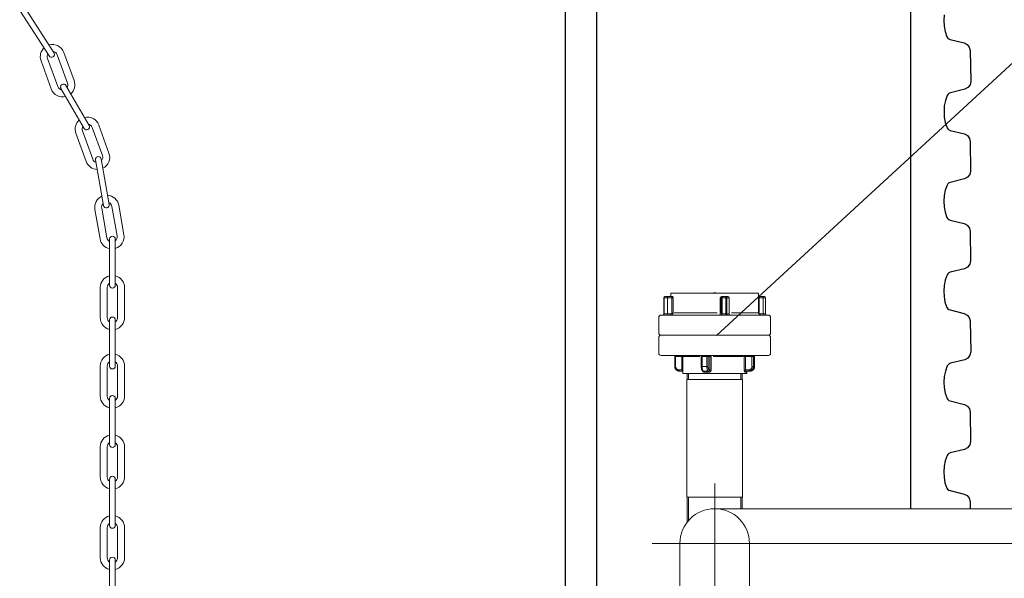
# Model space of a CAD drawing. Header units: millimetres. Extents: x 2060 to 2634, y 1467 to 1764.
# Tile 55 of 64: x 2530 to 2563, y 1635 to 1653. Entities that reach past the tile are written whole.
import ezdxf

# ---------------------------------------------------------------- set-up
doc = ezdxf.new("R2010")
doc.units = ezdxf.units.MM

msp = doc.modelspace()

# ---------------------------------------------------------------- linework, layer by layer
at = {"ltscale": 20}
msp.add_line((2559.472, 1663.903), (2559.472, 1636.864), dxfattribs=at)
at = {"linetype": 'Continuous'}
for p, q in [((2548.11, 1657.987), (2548.11, 1581.288)), ((2549.14, 1657.987), (2549.132, 1581.288)), ((2560.582, 1653.117), (2560.572, 1652.935)), ((2560.572, 1652.935), (2560.582, 1652.751)), ((2560.582, 1652.751), (2560.612, 1652.569)), ((2560.612, 1652.569), (2560.674, 1652.397)), ((2560.674, 1652.397), (2560.7, 1652.358)), ((2560.7, 1652.358), (2560.735, 1652.33)), ((2560.735, 1652.33), (2560.778, 1652.312)), ((2560.778, 1652.312), (2561.243, 1652.196)), ((2561.243, 1652.196), (2561.344, 1652.146)), ((2561.344, 1652.146), (2561.412, 1652.06)), ((2561.412, 1652.06), (2561.438, 1651.951)), ((2561.438, 1651.951), (2561.461, 1650.932)), ((2561.461, 1650.932), (2561.435, 1650.82)), ((2561.261, 1650.672), (2560.789, 1650.559)), ((2561.363, 1650.728), (2561.261, 1650.672)), ((2561.435, 1650.82), (2561.363, 1650.728)), ((2560.626, 1650.3), (2560.589, 1650.122)), ((2560.688, 1650.471), (2560.626, 1650.3)), ((2560.712, 1650.511), (2560.688, 1650.471)), ((2560.747, 1650.541), (2560.712, 1650.511)), ((2560.789, 1650.559), (2560.747, 1650.541)), ((2560.589, 1650.122), (2560.579, 1649.94)), ((2560.579, 1649.94), (2560.589, 1649.756)), ((2560.589, 1649.756), (2560.62, 1649.574)), ((2560.62, 1649.574), (2560.681, 1649.402)), ((2560.681, 1649.402), (2560.707, 1649.364)), ((2560.707, 1649.364), (2560.743, 1649.335)), ((2560.743, 1649.335), (2560.785, 1649.317)), ((2560.785, 1649.317), (2561.25, 1649.201)), ((2561.25, 1649.201), (2561.35, 1649.148)), ((2561.35, 1649.148), (2561.418, 1649.056)), ((2561.418, 1649.056), (2561.443, 1648.945)), ((2561.443, 1648.945), (2561.455, 1647.979)), ((2561.254, 1647.72), (2560.782, 1647.607)), ((2561.356, 1647.775), (2561.254, 1647.72)), ((2561.428, 1647.867), (2561.356, 1647.775)), ((2561.455, 1647.979), (2561.428, 1647.867)), ((2560.619, 1647.348), (2560.582, 1647.17)), ((2560.681, 1647.519), (2560.619, 1647.348)), ((2560.705, 1647.558), (2560.681, 1647.519)), ((2560.74, 1647.588), (2560.705, 1647.558)), ((2560.782, 1647.607), (2560.74, 1647.588)), ((2560.582, 1647.17), (2560.572, 1646.988)), ((2560.572, 1646.988), (2560.582, 1646.804)), ((2560.582, 1646.804), (2560.613, 1646.622)), ((2560.613, 1646.622), (2560.674, 1646.45)), ((2560.674, 1646.45), (2560.7, 1646.411)), ((2560.7, 1646.411), (2560.736, 1646.382)), ((2560.736, 1646.382), (2560.779, 1646.365)), ((2560.779, 1646.365), (2561.243, 1646.249)), ((2561.243, 1646.249), (2561.345, 1646.194)), ((2561.345, 1646.194), (2561.414, 1646.099)), ((2561.414, 1646.099), (2561.441, 1645.986)), ((2561.441, 1645.986), (2561.453, 1645.021)), ((2561.252, 1644.761), (2560.781, 1644.649)), ((2561.355, 1644.817), (2561.252, 1644.761)), ((2561.426, 1644.909), (2561.355, 1644.817)), ((2561.453, 1645.021), (2561.426, 1644.909)), ((2560.679, 1644.561), (2560.617, 1644.389)), ((2560.704, 1644.6), (2560.679, 1644.561)), ((2560.738, 1644.63), (2560.704, 1644.6)), ((2560.781, 1644.649), (2560.738, 1644.63)), ((2560.58, 1644.211), (2560.57, 1644.029)), ((2560.617, 1644.389), (2560.58, 1644.211)), ((2560.57, 1644.029), (2560.58, 1643.845)), ((2560.58, 1643.845), (2560.611, 1643.663)), ((2560.611, 1643.663), (2560.672, 1643.491)), ((2560.672, 1643.491), (2560.698, 1643.453)), ((2560.698, 1643.453), (2560.734, 1643.424)), ((2560.734, 1643.424), (2560.777, 1643.406)), ((2560.777, 1643.406), (2561.241, 1643.29)), ((2561.241, 1643.29), (2561.342, 1643.24)), ((2561.342, 1643.24), (2561.411, 1643.154)), ((2561.411, 1643.154), (2561.437, 1643.045)), ((2561.437, 1643.045), (2561.46, 1642.026)), ((2561.434, 1641.914), (2561.362, 1641.822)), ((2561.46, 1642.026), (2561.434, 1641.914)), ((2560.686, 1641.566), (2560.624, 1641.394)), ((2560.711, 1641.605), (2560.686, 1641.566)), ((2560.746, 1641.635), (2560.711, 1641.605)), ((2560.788, 1641.654), (2560.746, 1641.635)), ((2561.259, 1641.766), (2560.788, 1641.654)), ((2561.362, 1641.822), (2561.259, 1641.766)), ((2560.588, 1641.216), (2560.577, 1641.034)), ((2560.624, 1641.394), (2560.588, 1641.216)), ((2560.577, 1641.034), (2560.588, 1640.85)), ((2560.588, 1640.85), (2560.618, 1640.668)), ((2560.618, 1640.668), (2560.68, 1640.496)), ((2560.68, 1640.496), (2560.706, 1640.458)), ((2560.706, 1640.458), (2560.741, 1640.429)), ((2560.741, 1640.429), (2560.784, 1640.411)), ((2560.784, 1640.411), (2561.249, 1640.295)), ((2561.249, 1640.295), (2561.349, 1640.242)), ((2561.349, 1640.242), (2561.416, 1640.151)), ((2561.416, 1640.151), (2561.442, 1640.039)), ((2561.442, 1640.039), (2561.453, 1639.074)), ((2561.427, 1638.962), (2561.355, 1638.87)), ((2561.453, 1639.074), (2561.427, 1638.962)), ((2560.679, 1638.614), (2560.617, 1638.442)), ((2560.704, 1638.653), (2560.679, 1638.614)), ((2560.739, 1638.683), (2560.704, 1638.653)), ((2560.781, 1638.701), (2560.739, 1638.683)), ((2561.253, 1638.814), (2560.781, 1638.701)), ((2561.355, 1638.87), (2561.253, 1638.814)), ((2560.581, 1638.264), (2560.571, 1638.082)), ((2560.617, 1638.442), (2560.581, 1638.264)), ((2560.571, 1638.082), (2560.581, 1637.898)), ((2560.581, 1637.898), (2560.611, 1637.716)), ((2560.611, 1637.716), (2560.673, 1637.544)), ((2560.673, 1637.544), (2560.699, 1637.506)), ((2560.699, 1637.506), (2560.734, 1637.477)), ((2560.734, 1637.477), (2560.777, 1637.459)), ((2560.777, 1637.459), (2561.242, 1637.343)), ((2561.242, 1637.343), (2561.343, 1637.293)), ((2561.343, 1637.293), (2561.411, 1637.207)), ((2561.411, 1637.207), (2561.437, 1637.098)), ((2561.437, 1637.098), (2561.442, 1636.864))]:
    msp.add_line(p, q, dxfattribs=at)
at = {"lineweight": 0}
for p, q in [((2565.258, 1653.774), (2553.09, 1642.563)), ((2530.149, 1653.264), (2531.117, 1651.77)), ((2530.313, 1653.359), (2531.282, 1651.865)), ((2531.601, 1651.883), (2531.938, 1650.955)), ((2530.851, 1651.61), (2531.189, 1650.682)), ((2531.065, 1651.688), (2531.403, 1650.76)), ((2531.386, 1651.805), (2531.724, 1650.877)), ((2531.507, 1650.699), (2532.267, 1649.383)), ((2531.672, 1650.794), (2532.432, 1649.478)), ((2532.215, 1649.3), (2532.553, 1648.372)), ((2532.536, 1649.417), (2532.874, 1648.489)), ((2532.75, 1649.495), (2533.088, 1648.567)), ((2532.001, 1649.222), (2532.338, 1648.294)), ((2532.646, 1648.343), (2532.91, 1646.846)), ((2532.833, 1648.376), (2533.097, 1646.879)), ((2532.624, 1646.718), (2532.795, 1645.745)), ((2532.848, 1646.758), (2533.02, 1645.785)), ((2533.185, 1646.817), (2533.357, 1645.844)), ((2533.41, 1646.857), (2533.581, 1645.884)), ((2533.106, 1645.739), (2533.106, 1644.219)), ((2533.296, 1645.739), (2533.296, 1644.219)), ((2532.802, 1644.143), (2532.802, 1643.155)), ((2533.03, 1644.143), (2533.03, 1643.155)), ((2533.372, 1644.143), (2533.372, 1643.155)), ((2533.6, 1644.143), (2533.6, 1643.155)), ((2551.358, 1643.808), (2551.356, 1643.808)), ((2551.356, 1643.276), (2551.356, 1643.808)), ((2551.358, 1643.808), (2551.366, 1643.808)), ((2551.358, 1643.303), (2551.358, 1643.781)), ((2551.366, 1643.781), (2551.366, 1643.303)), ((2551.473, 1643.808), (2551.368, 1643.808)), ((2551.394, 1643.846), (2551.395, 1643.846)), ((2551.404, 1643.846), (2551.395, 1643.846)), ((2551.404, 1643.846), (2551.472, 1643.846)), ((2551.609, 1643.846), (2551.472, 1643.846)), ((2551.48, 1643.303), (2551.48, 1643.781)), ((2551.487, 1643.808), (2551.611, 1643.808)), ((2554.473, 1643.96), (2551.585, 1643.96)), ((2551.585, 1643.846), (2551.585, 1643.96)), ((2551.642, 1643.846), (2551.609, 1643.846)), ((2551.618, 1643.783), (2551.618, 1643.339)), ((2551.62, 1643.808), (2551.661, 1643.808)), ((2551.642, 1643.846), (2551.644, 1643.846)), ((2551.644, 1643.846), (2551.645, 1643.846)), ((2551.645, 1643.846), (2551.646, 1643.845)), ((2551.646, 1643.845), (2551.647, 1643.844)), ((2551.647, 1643.844), (2551.648, 1643.843)), ((2551.648, 1643.843), (2551.649, 1643.842)), ((2551.649, 1643.842), (2551.65, 1643.84)), ((2551.65, 1643.84), (2551.65, 1643.839)), ((2551.65, 1643.839), (2551.651, 1643.837)), ((2551.651, 1643.837), (2551.652, 1643.836)), ((2551.652, 1643.836), (2551.653, 1643.834)), ((2551.653, 1643.834), (2551.654, 1643.832)), ((2551.654, 1643.832), (2551.654, 1643.83)), ((2551.654, 1643.83), (2551.655, 1643.829)), ((2551.655, 1643.829), (2551.656, 1643.827)), ((2551.656, 1643.827), (2551.656, 1643.825)), ((2551.656, 1643.825), (2551.657, 1643.823)), ((2551.657, 1643.823), (2551.658, 1643.821)), ((2551.658, 1643.821), (2551.659, 1643.819)), ((2551.659, 1643.819), (2551.659, 1643.817)), ((2551.659, 1643.817), (2551.66, 1643.815)), ((2551.66, 1643.815), (2551.661, 1643.813)), ((2551.661, 1643.813), (2551.661, 1643.81)), ((2551.661, 1643.81), (2551.662, 1643.808)), ((2551.662, 1643.339), (2551.662, 1643.783)), ((2553.206, 1643.808), (2553.208, 1643.81)), ((2553.206, 1643.783), (2553.206, 1643.339)), ((2553.208, 1643.81), (2553.21, 1643.813)), ((2553.208, 1643.808), (2553.247, 1643.808)), ((2553.21, 1643.813), (2553.212, 1643.815)), ((2553.212, 1643.815), (2553.214, 1643.817)), ((2553.214, 1643.817), (2553.217, 1643.819)), ((2553.217, 1643.819), (2553.219, 1643.821)), ((2553.219, 1643.821), (2553.221, 1643.823)), ((2553.221, 1643.823), (2553.223, 1643.825)), ((2553.223, 1643.825), (2553.225, 1643.827)), ((2553.225, 1643.827), (2553.228, 1643.829)), ((2553.228, 1643.829), (2553.23, 1643.83)), ((2553.23, 1643.83), (2553.232, 1643.832)), ((2553.232, 1643.832), (2553.234, 1643.834)), ((2553.234, 1643.834), (2553.237, 1643.836)), ((2553.237, 1643.836), (2553.24, 1643.837)), ((2553.24, 1643.837), (2553.243, 1643.839)), ((2553.243, 1643.839), (2553.246, 1643.84)), ((2553.246, 1643.84), (2553.249, 1643.842)), ((2553.247, 1643.339), (2553.247, 1643.783)), ((2553.249, 1643.842), (2553.252, 1643.843)), ((2553.249, 1643.808), (2553.277, 1643.808)), ((2553.252, 1643.843), (2553.256, 1643.844)), ((2553.256, 1643.844), (2553.259, 1643.845)), ((2553.259, 1643.845), (2553.263, 1643.846)), ((2553.263, 1643.846), (2553.266, 1643.846)), ((2553.266, 1643.846), (2553.27, 1643.846)), ((2553.284, 1643.846), (2553.27, 1643.846)), ((2553.279, 1643.781), (2553.279, 1643.303)), ((2553.385, 1643.808), (2553.281, 1643.808)), ((2553.316, 1643.846), (2553.284, 1643.846)), ((2553.316, 1643.846), (2553.384, 1643.846)), ((2553.421, 1643.846), (2553.384, 1643.846)), ((2553.393, 1643.303), (2553.393, 1643.781)), ((2553.394, 1643.808), (2553.428, 1643.808)), ((2553.421, 1643.846), (2553.465, 1643.846)), ((2553.43, 1643.781), (2553.43, 1643.303)), ((2553.503, 1643.808), (2553.436, 1643.808)), ((2553.503, 1643.276), (2553.503, 1643.808)), ((2554.473, 1643.314), (2554.473, 1643.96)), ((2554.483, 1643.846), (2554.473, 1643.846)), ((2554.474, 1643.808), (2554.49, 1643.808)), ((2554.62, 1643.846), (2554.483, 1643.846)), ((2554.491, 1643.339), (2554.491, 1643.783)), ((2554.498, 1643.808), (2554.622, 1643.808)), ((2554.62, 1643.846), (2554.664, 1643.846)), ((2554.629, 1643.781), (2554.629, 1643.303)), ((2554.702, 1643.808), (2554.635, 1643.808)), ((2554.702, 1643.276), (2554.702, 1643.808)), ((2551.186, 1642.649), (2551.186, 1643.162)), ((2551.262, 1643.238), (2554.796, 1643.238)), ((2551.356, 1643.276), (2551.358, 1643.276)), ((2551.366, 1643.276), (2551.358, 1643.276)), ((2551.368, 1643.276), (2551.473, 1643.276)), ((2551.575, 1643.276), (2551.485, 1643.276)), ((2551.583, 1643.276), (2551.58, 1643.276)), ((2551.585, 1643.276), (2551.583, 1643.276)), ((2551.588, 1643.277), (2551.585, 1643.276)), ((2551.59, 1643.277), (2551.588, 1643.277)), ((2551.589, 1643.238), (2551.594, 1643.238)), ((2551.592, 1643.278), (2551.59, 1643.277)), ((2551.595, 1643.279), (2551.592, 1643.278)), ((2551.594, 1643.238), (2551.598, 1643.239)), ((2551.597, 1643.28), (2551.595, 1643.279)), ((2551.599, 1643.281), (2551.597, 1643.28)), ((2551.598, 1643.239), (2551.603, 1643.239)), ((2551.601, 1643.282), (2551.599, 1643.281)), ((2551.603, 1643.284), (2551.601, 1643.282)), ((2551.605, 1643.285), (2551.603, 1643.284)), ((2551.603, 1643.239), (2551.608, 1643.241)), ((2551.607, 1643.287), (2551.605, 1643.285)), ((2551.608, 1643.289), (2551.607, 1643.287)), ((2551.61, 1643.291), (2551.608, 1643.289)), ((2551.608, 1643.241), (2551.612, 1643.242)), ((2551.611, 1643.293), (2551.61, 1643.291)), ((2551.613, 1643.295), (2551.611, 1643.293)), ((2551.612, 1643.242), (2551.617, 1643.244)), ((2551.614, 1643.297), (2551.613, 1643.295)), ((2551.615, 1643.299), (2551.614, 1643.297)), ((2551.616, 1643.302), (2551.615, 1643.299)), ((2551.617, 1643.307), (2551.616, 1643.304)), ((2551.616, 1643.304), (2551.616, 1643.302)), ((2551.618, 1643.314), (2551.617, 1643.312)), ((2551.617, 1643.312), (2551.617, 1643.309)), ((2551.617, 1643.309), (2551.617, 1643.307)), ((2551.617, 1643.244), (2551.621, 1643.246)), ((2551.661, 1643.314), (2551.62, 1643.314)), ((2551.621, 1643.246), (2551.625, 1643.248)), ((2551.625, 1643.248), (2551.629, 1643.251)), ((2551.629, 1643.251), (2551.633, 1643.254)), ((2551.633, 1643.254), (2551.637, 1643.257)), ((2551.637, 1643.257), (2551.64, 1643.26)), ((2551.64, 1643.26), (2551.644, 1643.264)), ((2551.644, 1643.264), (2551.647, 1643.268)), ((2551.647, 1643.268), (2551.65, 1643.272)), ((2551.65, 1643.272), (2551.652, 1643.276)), ((2551.652, 1643.276), (2551.654, 1643.28)), ((2551.654, 1643.28), (2551.656, 1643.285)), ((2551.656, 1643.285), (2551.658, 1643.29)), ((2551.658, 1643.29), (2551.66, 1643.294)), ((2551.66, 1643.294), (2551.661, 1643.299)), ((2551.661, 1643.304), (2551.662, 1643.309)), ((2551.661, 1643.299), (2551.661, 1643.304)), ((2551.662, 1643.309), (2551.662, 1643.314)), ((2551.697, 1643.314), (2553.107, 1643.314)), ((2553.206, 1643.314), (2553.206, 1643.309)), ((2553.206, 1643.309), (2553.206, 1643.304)), ((2553.206, 1643.304), (2553.206, 1643.299)), ((2553.206, 1643.299), (2553.206, 1643.294)), ((2553.206, 1643.294), (2553.206, 1643.29)), ((2553.206, 1643.29), (2553.207, 1643.285)), ((2553.207, 1643.285), (2553.207, 1643.28)), ((2553.207, 1643.28), (2553.207, 1643.276)), ((2553.207, 1643.276), (2553.208, 1643.272)), ((2553.247, 1643.314), (2553.208, 1643.314)), ((2553.208, 1643.272), (2553.208, 1643.268)), ((2553.208, 1643.268), (2553.209, 1643.264)), ((2553.209, 1643.264), (2553.209, 1643.26)), ((2553.209, 1643.26), (2553.21, 1643.257)), ((2553.21, 1643.257), (2553.211, 1643.254)), ((2553.211, 1643.254), (2553.211, 1643.251)), ((2553.211, 1643.251), (2553.212, 1643.248)), ((2553.212, 1643.248), (2553.213, 1643.246)), ((2553.213, 1643.246), (2553.214, 1643.244)), ((2553.214, 1643.244), (2553.214, 1643.242)), ((2553.214, 1643.242), (2553.215, 1643.241)), ((2553.215, 1643.241), (2553.216, 1643.239)), ((2553.216, 1643.239), (2553.217, 1643.239)), ((2553.217, 1643.239), (2553.218, 1643.238)), ((2553.218, 1643.238), (2553.219, 1643.238)), ((2553.247, 1643.312), (2553.247, 1643.314)), ((2553.247, 1643.309), (2553.247, 1643.312)), ((2553.247, 1643.307), (2553.247, 1643.309)), ((2553.248, 1643.304), (2553.247, 1643.307)), ((2553.248, 1643.302), (2553.248, 1643.304)), ((2553.248, 1643.299), (2553.248, 1643.302)), ((2553.248, 1643.297), (2553.248, 1643.299)), ((2553.248, 1643.295), (2553.248, 1643.297)), ((2553.249, 1643.293), (2553.248, 1643.295)), ((2553.249, 1643.291), (2553.249, 1643.293)), ((2553.249, 1643.289), (2553.249, 1643.291)), ((2553.25, 1643.287), (2553.249, 1643.289)), ((2553.25, 1643.285), (2553.25, 1643.287)), ((2553.251, 1643.284), (2553.25, 1643.285)), ((2553.251, 1643.282), (2553.251, 1643.284)), ((2553.252, 1643.281), (2553.251, 1643.282)), ((2553.252, 1643.28), (2553.252, 1643.281)), ((2553.253, 1643.279), (2553.252, 1643.28)), ((2553.253, 1643.278), (2553.253, 1643.279)), ((2553.254, 1643.277), (2553.253, 1643.278)), ((2553.255, 1643.276), (2553.254, 1643.277)), ((2553.254, 1643.277), (2553.254, 1643.277)), ((2553.256, 1643.276), (2553.255, 1643.276)), ((2553.255, 1643.276), (2553.255, 1643.276)), ((2553.278, 1643.276), (2553.257, 1643.276)), ((2553.281, 1643.276), (2553.385, 1643.276)), ((2553.428, 1643.276), (2553.394, 1643.276)), ((2553.436, 1643.276), (2553.503, 1643.276)), ((2553.587, 1643.314), (2554.47, 1643.314)), ((2554.49, 1643.314), (2554.474, 1643.314)), ((2554.492, 1643.312), (2554.491, 1643.314)), ((2554.492, 1643.309), (2554.492, 1643.312)), ((2554.492, 1643.307), (2554.492, 1643.309)), ((2554.493, 1643.304), (2554.492, 1643.307)), ((2554.493, 1643.302), (2554.493, 1643.304)), ((2554.494, 1643.299), (2554.493, 1643.302)), ((2554.495, 1643.297), (2554.494, 1643.299)), ((2554.496, 1643.295), (2554.495, 1643.297)), ((2554.498, 1643.293), (2554.496, 1643.295)), ((2554.499, 1643.291), (2554.498, 1643.293)), ((2554.501, 1643.289), (2554.499, 1643.291)), ((2554.502, 1643.287), (2554.501, 1643.289)), ((2554.504, 1643.285), (2554.502, 1643.287)), ((2554.506, 1643.284), (2554.504, 1643.285)), ((2554.508, 1643.282), (2554.506, 1643.284)), ((2554.51, 1643.281), (2554.508, 1643.282)), ((2554.512, 1643.28), (2554.51, 1643.281)), ((2554.515, 1643.279), (2554.512, 1643.28)), ((2554.517, 1643.278), (2554.515, 1643.279)), ((2554.519, 1643.277), (2554.517, 1643.278)), ((2554.521, 1643.277), (2554.519, 1643.277)), ((2554.524, 1643.276), (2554.521, 1643.277)), ((2554.526, 1643.276), (2554.524, 1643.276)), ((2554.529, 1643.276), (2554.526, 1643.276)), ((2554.624, 1643.276), (2554.534, 1643.276)), ((2554.635, 1643.276), (2554.702, 1643.276)), ((2554.872, 1642.649), (2554.872, 1643.162)), ((2533.106, 1643.079), (2533.106, 1641.559)), ((2533.296, 1643.079), (2533.296, 1641.559)), ((2551.186, 1642.497), (2551.186, 1641.984)), ((2551.262, 1642.573), (2554.796, 1642.573)), ((2554.796, 1642.573), (2551.262, 1642.573)), ((2554.872, 1642.497), (2554.872, 1641.984)), ((2554.796, 1641.908), (2551.262, 1641.908)), ((2551.739, 1641.87), (2551.713, 1641.87)), ((2551.713, 1641.87), (2551.713, 1641.547)), ((2551.742, 1641.563), (2551.742, 1641.854)), ((2551.752, 1641.87), (2551.942, 1641.87)), ((2551.953, 1641.848), (2551.953, 1641.455)), ((2551.954, 1641.87), (2551.974, 1641.87)), ((2551.975, 1641.87), (2551.975, 1641.319)), ((2552.535, 1641.87), (2551.976, 1641.87)), ((2552.613, 1641.87), (2552.589, 1641.87)), ((2552.589, 1641.87), (2552.589, 1641.547)), ((2552.615, 1641.563), (2552.615, 1641.854)), ((2552.766, 1641.87), (2552.623, 1641.87)), ((2552.774, 1641.854), (2552.774, 1641.563)), ((2552.817, 1641.87), (2552.777, 1641.87)), ((2552.818, 1641.563), (2552.818, 1641.854)), ((2552.821, 1641.87), (2552.87, 1641.87)), ((2552.872, 1641.848), (2552.872, 1641.455)), ((2552.873, 1641.87), (2552.911, 1641.87)), ((2552.913, 1641.455), (2552.913, 1641.848)), ((2553.974, 1641.87), (2552.981, 1641.87)), ((2554.002, 1641.848), (2554.002, 1641.455)), ((2554.003, 1641.87), (2554.044, 1641.87)), ((2554.046, 1641.455), (2554.046, 1641.848)), ((2554.057, 1641.87), (2554.247, 1641.87)), ((2554.257, 1641.854), (2554.257, 1641.563)), ((2554.302, 1641.87), (2554.26, 1641.87)), ((2554.303, 1641.563), (2554.303, 1641.854)), ((2554.342, 1641.87), (2554.305, 1641.87)), ((2554.345, 1641.87), (2554.344, 1641.87)), ((2554.344, 1641.854), (2554.344, 1641.563)), ((2554.345, 1641.87), (2554.345, 1641.547)), ((2532.802, 1641.559), (2532.802, 1640.571)), ((2533.03, 1641.559), (2533.03, 1640.571)), ((2533.372, 1641.559), (2533.372, 1640.571)), ((2533.6, 1641.559), (2533.6, 1640.571)), ((2551.739, 1641.547), (2551.713, 1641.547)), ((2551.713, 1641.547), (2551.714, 1641.532)), ((2551.714, 1641.532), (2551.716, 1641.518)), ((2551.716, 1641.518), (2551.72, 1641.503)), ((2551.72, 1641.503), (2551.725, 1641.489)), ((2551.742, 1641.54), (2551.742, 1641.547)), ((2551.743, 1641.532), (2551.742, 1641.54)), ((2551.744, 1641.525), (2551.743, 1641.532)), ((2551.746, 1641.517), (2551.744, 1641.525)), ((2551.748, 1641.51), (2551.746, 1641.517)), ((2551.75, 1641.503), (2551.748, 1641.51)), ((2551.753, 1641.497), (2551.75, 1641.503)), ((2552.613, 1641.547), (2552.589, 1641.547)), ((2552.589, 1641.535), (2552.589, 1641.547)), ((2552.589, 1641.523), (2552.589, 1641.535)), ((2552.59, 1641.511), (2552.589, 1641.523)), ((2552.591, 1641.5), (2552.59, 1641.511)), ((2552.615, 1641.537), (2552.615, 1641.547)), ((2552.615, 1641.527), (2552.615, 1641.537)), ((2552.616, 1641.517), (2552.615, 1641.527)), ((2552.616, 1641.508), (2552.616, 1641.517)), ((2552.617, 1641.498), (2552.616, 1641.508)), ((2552.623, 1641.547), (2552.766, 1641.547)), ((2552.774, 1641.547), (2552.774, 1641.537)), ((2552.774, 1641.537), (2552.774, 1641.527)), ((2552.774, 1641.527), (2552.775, 1641.517)), ((2552.775, 1641.517), (2552.775, 1641.508)), ((2552.775, 1641.508), (2552.776, 1641.498)), ((2552.817, 1641.547), (2552.777, 1641.547)), ((2552.818, 1641.54), (2552.818, 1641.547)), ((2552.818, 1641.532), (2552.818, 1641.54)), ((2552.818, 1641.525), (2552.818, 1641.532)), ((2552.819, 1641.517), (2552.818, 1641.525)), ((2552.819, 1641.51), (2552.819, 1641.517)), ((2552.82, 1641.503), (2552.819, 1641.51)), ((2552.821, 1641.497), (2552.82, 1641.503)), ((2554.249, 1641.504), (2554.246, 1641.497)), ((2554.251, 1641.51), (2554.249, 1641.504)), ((2554.253, 1641.518), (2554.251, 1641.51)), ((2554.255, 1641.525), (2554.253, 1641.518)), ((2554.256, 1641.532), (2554.255, 1641.525)), ((2554.257, 1641.54), (2554.256, 1641.532)), ((2554.257, 1641.547), (2554.257, 1641.54)), ((2554.302, 1641.547), (2554.26, 1641.547)), ((2554.295, 1641.498), (2554.298, 1641.508)), ((2554.298, 1641.508), (2554.3, 1641.517)), ((2554.3, 1641.517), (2554.302, 1641.527)), ((2554.302, 1641.527), (2554.303, 1641.537)), ((2554.303, 1641.537), (2554.303, 1641.547)), ((2554.305, 1641.547), (2554.342, 1641.547)), ((2554.338, 1641.503), (2554.334, 1641.489)), ((2554.339, 1641.508), (2554.336, 1641.498)), ((2554.342, 1641.518), (2554.338, 1641.503)), ((2554.341, 1641.517), (2554.339, 1641.508)), ((2554.343, 1641.527), (2554.341, 1641.517)), ((2554.344, 1641.532), (2554.342, 1641.518)), ((2554.344, 1641.537), (2554.343, 1641.527)), ((2554.345, 1641.547), (2554.344, 1641.547)), ((2554.345, 1641.547), (2554.344, 1641.532)), ((2554.344, 1641.547), (2554.344, 1641.537)), ((2551.725, 1641.489), (2551.731, 1641.476)), ((2551.731, 1641.476), (2551.738, 1641.463)), ((2551.738, 1641.463), (2551.747, 1641.451)), ((2551.747, 1641.451), (2551.757, 1641.44)), ((2551.757, 1641.49), (2551.753, 1641.497)), ((2551.761, 1641.484), (2551.757, 1641.49)), ((2551.757, 1641.44), (2551.767, 1641.43)), ((2551.765, 1641.478), (2551.761, 1641.484)), ((2551.769, 1641.472), (2551.765, 1641.478)), ((2551.767, 1641.43), (2551.779, 1641.421)), ((2551.774, 1641.466), (2551.769, 1641.472)), ((2551.78, 1641.461), (2551.774, 1641.466)), ((2551.779, 1641.421), (2551.792, 1641.413)), ((2551.785, 1641.456), (2551.78, 1641.461)), ((2551.791, 1641.452), (2551.785, 1641.456)), ((2551.797, 1641.448), (2551.791, 1641.452)), ((2551.792, 1641.413), (2551.805, 1641.407)), ((2551.804, 1641.445), (2551.797, 1641.448)), ((2551.81, 1641.442), (2551.804, 1641.445)), ((2551.805, 1641.407), (2551.819, 1641.402)), ((2551.817, 1641.439), (2551.81, 1641.442)), ((2551.824, 1641.437), (2551.817, 1641.439)), ((2551.819, 1641.402), (2551.833, 1641.398)), ((2551.831, 1641.435), (2551.824, 1641.437)), ((2551.838, 1641.434), (2551.831, 1641.435)), ((2551.833, 1641.398), (2551.847, 1641.396)), ((2551.845, 1641.433), (2551.838, 1641.434)), ((2551.852, 1641.433), (2551.845, 1641.433)), ((2551.847, 1641.396), (2551.862, 1641.395)), ((2551.948, 1641.433), (2551.857, 1641.433)), ((2551.862, 1641.395), (2551.954, 1641.395)), ((2551.953, 1641.433), (2551.953, 1641.431)), ((2551.953, 1641.431), (2551.953, 1641.428)), ((2551.953, 1641.428), (2551.953, 1641.426)), ((2551.953, 1641.426), (2551.953, 1641.423)), ((2551.953, 1641.423), (2551.953, 1641.421)), ((2551.953, 1641.421), (2551.953, 1641.418)), ((2551.953, 1641.418), (2551.953, 1641.416)), ((2551.953, 1641.416), (2551.953, 1641.414)), ((2551.953, 1641.414), (2551.953, 1641.412)), ((2551.953, 1641.412), (2551.953, 1641.41)), ((2551.953, 1641.41), (2551.953, 1641.408)), ((2551.953, 1641.408), (2551.953, 1641.406)), ((2551.953, 1641.406), (2551.953, 1641.404)), ((2551.953, 1641.404), (2551.953, 1641.403)), ((2551.953, 1641.403), (2551.953, 1641.401)), ((2551.953, 1641.401), (2551.953, 1641.4)), ((2551.953, 1641.4), (2551.953, 1641.399)), ((2551.953, 1641.399), (2551.953, 1641.398)), ((2551.953, 1641.398), (2551.953, 1641.397)), ((2551.953, 1641.397), (2551.953, 1641.396)), ((2551.953, 1641.396), (2551.953, 1641.396)), ((2551.953, 1641.396), (2551.954, 1641.395)), ((2551.954, 1641.433), (2551.974, 1641.433)), ((2551.96, 1641.395), (2551.954, 1641.395)), ((2551.954, 1641.395), (2551.954, 1641.395)), ((2551.954, 1641.395), (2551.954, 1641.395)), ((2551.966, 1641.393), (2551.96, 1641.395)), ((2551.971, 1641.391), (2551.966, 1641.393)), ((2551.975, 1641.389), (2551.971, 1641.391)), ((2551.975, 1641.319), (2554.084, 1641.319)), ((2552.121, 1641.319), (2552.121, 1641.12)), ((2552.17, 1641.319), (2552.17, 1641.12)), ((2552.592, 1641.488), (2552.591, 1641.5)), ((2552.594, 1641.477), (2552.592, 1641.488)), ((2552.596, 1641.467), (2552.594, 1641.477)), ((2552.598, 1641.457), (2552.596, 1641.467)), ((2552.601, 1641.448), (2552.598, 1641.457)), ((2552.604, 1641.439), (2552.601, 1641.448)), ((2552.607, 1641.43), (2552.604, 1641.439)), ((2552.612, 1641.422), (2552.607, 1641.43)), ((2552.618, 1641.414), (2552.612, 1641.422)), ((2552.618, 1641.489), (2552.617, 1641.498)), ((2552.619, 1641.48), (2552.618, 1641.489)), ((2552.621, 1641.41), (2552.618, 1641.414)), ((2552.62, 1641.471), (2552.619, 1641.48)), ((2552.622, 1641.463), (2552.62, 1641.471)), ((2552.626, 1641.405), (2552.621, 1641.41)), ((2552.623, 1641.455), (2552.622, 1641.463)), ((2552.625, 1641.447), (2552.623, 1641.455)), ((2552.627, 1641.44), (2552.625, 1641.447)), ((2552.632, 1641.402), (2552.626, 1641.405)), ((2552.629, 1641.433), (2552.627, 1641.44)), ((2552.627, 1641.405), (2552.629, 1641.401)), ((2552.631, 1641.426), (2552.629, 1641.433)), ((2552.629, 1641.401), (2552.63, 1641.398)), ((2552.63, 1641.398), (2552.632, 1641.394)), ((2552.633, 1641.421), (2552.631, 1641.426)), ((2552.639, 1641.398), (2552.632, 1641.402)), ((2552.632, 1641.394), (2552.633, 1641.391)), ((2552.635, 1641.415), (2552.633, 1641.421)), ((2552.633, 1641.391), (2552.635, 1641.388)), ((2552.637, 1641.411), (2552.635, 1641.415)), ((2552.635, 1641.388), (2552.637, 1641.385)), ((2552.64, 1641.407), (2552.637, 1641.411)), ((2552.637, 1641.385), (2552.64, 1641.382)), ((2552.647, 1641.396), (2552.639, 1641.398)), ((2552.642, 1641.403), (2552.64, 1641.407)), ((2552.64, 1641.382), (2552.642, 1641.38)), ((2552.645, 1641.4), (2552.642, 1641.403)), ((2552.642, 1641.38), (2552.644, 1641.377)), ((2552.644, 1641.377), (2552.647, 1641.374)), ((2552.647, 1641.398), (2552.645, 1641.4)), ((2552.65, 1641.396), (2552.647, 1641.398)), ((2552.655, 1641.395), (2552.647, 1641.396)), ((2552.647, 1641.374), (2552.65, 1641.372)), ((2552.653, 1641.395), (2552.65, 1641.396)), ((2552.65, 1641.372), (2552.652, 1641.37)), ((2552.652, 1641.37), (2552.655, 1641.368)), ((2552.655, 1641.395), (2552.653, 1641.395)), ((2552.81, 1641.395), (2552.655, 1641.395)), ((2552.655, 1641.368), (2552.658, 1641.366)), ((2552.658, 1641.366), (2552.661, 1641.364)), ((2552.661, 1641.364), (2552.664, 1641.363)), ((2552.664, 1641.363), (2552.668, 1641.362)), ((2552.668, 1641.362), (2552.671, 1641.36)), ((2552.671, 1641.36), (2552.674, 1641.359)), ((2552.674, 1641.359), (2552.678, 1641.359)), ((2552.678, 1641.359), (2552.681, 1641.358)), ((2552.681, 1641.358), (2552.684, 1641.357)), ((2552.684, 1641.357), (2552.688, 1641.357)), ((2552.688, 1641.357), (2552.691, 1641.357)), ((2552.833, 1641.357), (2552.699, 1641.357)), ((2552.776, 1641.498), (2552.777, 1641.489)), ((2552.777, 1641.489), (2552.778, 1641.48)), ((2552.778, 1641.48), (2552.779, 1641.471)), ((2552.779, 1641.471), (2552.78, 1641.462)), ((2552.78, 1641.462), (2552.781, 1641.454)), ((2552.781, 1641.454), (2552.783, 1641.447)), ((2552.783, 1641.447), (2552.784, 1641.439)), ((2552.784, 1641.439), (2552.786, 1641.433)), ((2552.786, 1641.433), (2552.788, 1641.426)), ((2552.788, 1641.426), (2552.79, 1641.42)), ((2552.79, 1641.42), (2552.792, 1641.415)), ((2552.792, 1641.415), (2552.794, 1641.411)), ((2552.794, 1641.411), (2552.796, 1641.406)), ((2552.796, 1641.406), (2552.798, 1641.403)), ((2552.798, 1641.403), (2552.801, 1641.4)), ((2552.801, 1641.4), (2552.803, 1641.398)), ((2552.803, 1641.398), (2552.805, 1641.396)), ((2552.805, 1641.396), (2552.807, 1641.395)), ((2552.807, 1641.395), (2552.81, 1641.395)), ((2552.81, 1641.395), (2552.834, 1641.395)), ((2552.822, 1641.49), (2552.821, 1641.497)), ((2552.823, 1641.484), (2552.822, 1641.49)), ((2552.824, 1641.478), (2552.823, 1641.484)), ((2552.825, 1641.472), (2552.824, 1641.478)), ((2552.826, 1641.466), (2552.825, 1641.472)), ((2552.828, 1641.461), (2552.826, 1641.466)), ((2552.829, 1641.456), (2552.828, 1641.461)), ((2552.831, 1641.452), (2552.829, 1641.456)), ((2552.832, 1641.448), (2552.831, 1641.452)), ((2552.834, 1641.445), (2552.832, 1641.448)), ((2552.836, 1641.442), (2552.834, 1641.445)), ((2552.836, 1641.395), (2552.834, 1641.395)), ((2552.837, 1641.439), (2552.836, 1641.442)), ((2552.839, 1641.395), (2552.836, 1641.395)), ((2552.839, 1641.437), (2552.837, 1641.439)), ((2552.841, 1641.435), (2552.839, 1641.437)), ((2552.841, 1641.396), (2552.839, 1641.395)), ((2552.84, 1641.357), (2552.845, 1641.357)), ((2552.843, 1641.434), (2552.841, 1641.435)), ((2552.843, 1641.396), (2552.841, 1641.396)), ((2552.845, 1641.433), (2552.843, 1641.434)), ((2552.846, 1641.397), (2552.843, 1641.396)), ((2552.847, 1641.433), (2552.845, 1641.433)), ((2552.845, 1641.357), (2552.85, 1641.358)), ((2552.848, 1641.398), (2552.846, 1641.397)), ((2552.871, 1641.433), (2552.848, 1641.433)), ((2552.851, 1641.399), (2552.848, 1641.398)), ((2552.85, 1641.358), (2552.854, 1641.358)), ((2552.853, 1641.4), (2552.851, 1641.399)), ((2552.855, 1641.401), (2552.853, 1641.4)), ((2552.854, 1641.358), (2552.859, 1641.36)), ((2552.857, 1641.403), (2552.855, 1641.401)), ((2552.859, 1641.404), (2552.857, 1641.403)), ((2552.861, 1641.406), (2552.859, 1641.404)), ((2552.859, 1641.36), (2552.864, 1641.361)), ((2552.863, 1641.408), (2552.861, 1641.406)), ((2552.864, 1641.41), (2552.863, 1641.408)), ((2552.866, 1641.412), (2552.864, 1641.41)), ((2552.864, 1641.361), (2552.868, 1641.363)), ((2552.867, 1641.414), (2552.866, 1641.412)), ((2552.868, 1641.416), (2552.867, 1641.414)), ((2552.869, 1641.418), (2552.868, 1641.416)), ((2552.868, 1641.363), (2552.872, 1641.365)), ((2552.87, 1641.421), (2552.869, 1641.418)), ((2552.871, 1641.423), (2552.87, 1641.421)), ((2552.872, 1641.426), (2552.871, 1641.423)), ((2552.872, 1641.433), (2552.872, 1641.431)), ((2552.872, 1641.431), (2552.872, 1641.428)), ((2552.872, 1641.428), (2552.872, 1641.426)), ((2552.872, 1641.365), (2552.877, 1641.367)), ((2552.873, 1641.433), (2552.911, 1641.433)), ((2552.877, 1641.367), (2552.881, 1641.37)), ((2552.881, 1641.37), (2552.885, 1641.373)), ((2552.885, 1641.373), (2552.888, 1641.376)), ((2552.888, 1641.376), (2552.892, 1641.379)), ((2552.892, 1641.379), (2552.895, 1641.383)), ((2552.895, 1641.383), (2552.898, 1641.387)), ((2552.898, 1641.387), (2552.901, 1641.391)), ((2552.901, 1641.391), (2552.903, 1641.395)), ((2552.903, 1641.395), (2552.906, 1641.399)), ((2552.906, 1641.399), (2552.908, 1641.404)), ((2552.908, 1641.404), (2552.909, 1641.409)), ((2552.909, 1641.409), (2552.911, 1641.413)), ((2552.911, 1641.413), (2552.912, 1641.418)), ((2552.912, 1641.418), (2552.913, 1641.423)), ((2552.913, 1641.428), (2552.913, 1641.433)), ((2552.913, 1641.423), (2552.913, 1641.428)), ((2553.888, 1641.12), (2553.888, 1641.319)), ((2553.937, 1641.319), (2553.937, 1641.12)), ((2554.002, 1641.433), (2554.002, 1641.428)), ((2554.002, 1641.428), (2554.002, 1641.423)), ((2554.002, 1641.423), (2554.002, 1641.418)), ((2554.002, 1641.418), (2554.003, 1641.413)), ((2554.003, 1641.433), (2554.044, 1641.433)), ((2554.003, 1641.413), (2554.003, 1641.409)), ((2554.003, 1641.409), (2554.004, 1641.404)), ((2554.004, 1641.404), (2554.005, 1641.399)), ((2554.005, 1641.399), (2554.006, 1641.395)), ((2554.006, 1641.395), (2554.007, 1641.391)), ((2554.007, 1641.391), (2554.008, 1641.387)), ((2554.008, 1641.387), (2554.009, 1641.383)), ((2554.009, 1641.383), (2554.01, 1641.379)), ((2554.01, 1641.379), (2554.011, 1641.376)), ((2554.011, 1641.376), (2554.013, 1641.373)), ((2554.013, 1641.373), (2554.014, 1641.37)), ((2554.014, 1641.37), (2554.016, 1641.367)), ((2554.016, 1641.367), (2554.017, 1641.365)), ((2554.017, 1641.365), (2554.019, 1641.363)), ((2554.019, 1641.363), (2554.02, 1641.361)), ((2554.02, 1641.361), (2554.022, 1641.36)), ((2554.022, 1641.36), (2554.023, 1641.358)), ((2554.023, 1641.358), (2554.025, 1641.358)), ((2554.025, 1641.358), (2554.026, 1641.357)), ((2554.026, 1641.357), (2554.028, 1641.357)), ((2554.065, 1641.357), (2554.03, 1641.357)), ((2554.047, 1641.431), (2554.046, 1641.433)), ((2554.047, 1641.428), (2554.047, 1641.431)), ((2554.047, 1641.426), (2554.047, 1641.428)), ((2554.047, 1641.423), (2554.047, 1641.426)), ((2554.048, 1641.421), (2554.047, 1641.423)), ((2554.048, 1641.419), (2554.048, 1641.421)), ((2554.049, 1641.416), (2554.048, 1641.419)), ((2554.049, 1641.414), (2554.049, 1641.416)), ((2554.05, 1641.412), (2554.049, 1641.414)), ((2554.051, 1641.41), (2554.05, 1641.412)), ((2554.142, 1641.433), (2554.051, 1641.433)), ((2554.051, 1641.408), (2554.051, 1641.41)), ((2554.052, 1641.406), (2554.051, 1641.408)), ((2554.053, 1641.404), (2554.052, 1641.406)), ((2554.054, 1641.403), (2554.053, 1641.404)), ((2554.055, 1641.401), (2554.054, 1641.403)), ((2554.056, 1641.4), (2554.055, 1641.401)), ((2554.057, 1641.399), (2554.056, 1641.4)), ((2554.058, 1641.398), (2554.057, 1641.399)), ((2554.059, 1641.397), (2554.058, 1641.398)), ((2554.06, 1641.396), (2554.059, 1641.397)), ((2554.061, 1641.396), (2554.06, 1641.396)), ((2554.062, 1641.395), (2554.061, 1641.396)), ((2554.063, 1641.395), (2554.062, 1641.395)), ((2554.064, 1641.395), (2554.063, 1641.395)), ((2554.064, 1641.395), (2554.156, 1641.395)), ((2554.067, 1641.357), (2554.067, 1641.357)), ((2554.067, 1641.357), (2554.067, 1641.357)), ((2554.067, 1641.357), (2554.068, 1641.357)), ((2554.068, 1641.357), (2554.068, 1641.358)), ((2554.068, 1641.358), (2554.069, 1641.358)), ((2554.069, 1641.359), (2554.07, 1641.36)), ((2554.069, 1641.358), (2554.069, 1641.359)), ((2554.069, 1641.358), (2554.069, 1641.358)), ((2554.07, 1641.361), (2554.071, 1641.362)), ((2554.07, 1641.36), (2554.07, 1641.361)), ((2554.07, 1641.36), (2554.07, 1641.36)), ((2554.071, 1641.364), (2554.072, 1641.365)), ((2554.071, 1641.363), (2554.071, 1641.364)), ((2554.071, 1641.362), (2554.071, 1641.363)), ((2554.072, 1641.367), (2554.073, 1641.368)), ((2554.072, 1641.366), (2554.072, 1641.367)), ((2554.072, 1641.365), (2554.072, 1641.366)), ((2554.073, 1641.376), (2554.074, 1641.377)), ((2554.073, 1641.371), (2554.074, 1641.372)), ((2554.073, 1641.37), (2554.073, 1641.371)), ((2554.073, 1641.368), (2554.073, 1641.37)), ((2554.074, 1641.379), (2554.076, 1641.382)), ((2554.074, 1641.377), (2554.075, 1641.379)), ((2554.074, 1641.377), (2554.074, 1641.379)), ((2554.074, 1641.376), (2554.074, 1641.377)), ((2554.074, 1641.374), (2554.074, 1641.376)), ((2554.074, 1641.372), (2554.074, 1641.374)), ((2554.076, 1641.382), (2554.079, 1641.385)), ((2554.079, 1641.385), (2554.085, 1641.39)), ((2554.084, 1641.389), (2554.084, 1641.319)), ((2554.085, 1641.39), (2554.089, 1641.392)), ((2554.089, 1641.392), (2554.093, 1641.393)), ((2554.093, 1641.393), (2554.099, 1641.395)), ((2554.099, 1641.395), (2554.104, 1641.395)), ((2554.154, 1641.433), (2554.147, 1641.433)), ((2554.161, 1641.434), (2554.154, 1641.433)), ((2554.196, 1641.395), (2554.156, 1641.395)), ((2554.156, 1641.395), (2554.166, 1641.395)), ((2554.168, 1641.435), (2554.161, 1641.434)), ((2554.166, 1641.395), (2554.175, 1641.396)), ((2554.175, 1641.437), (2554.168, 1641.435)), ((2554.182, 1641.439), (2554.175, 1641.437)), ((2554.175, 1641.396), (2554.185, 1641.398)), ((2554.189, 1641.442), (2554.182, 1641.439)), ((2554.185, 1641.398), (2554.194, 1641.4)), ((2554.196, 1641.445), (2554.189, 1641.442)), ((2554.194, 1641.4), (2554.203, 1641.403)), ((2554.202, 1641.448), (2554.196, 1641.445)), ((2554.211, 1641.396), (2554.196, 1641.395)), ((2554.206, 1641.395), (2554.196, 1641.395)), ((2554.208, 1641.452), (2554.202, 1641.448)), ((2554.203, 1641.403), (2554.212, 1641.407)), ((2554.215, 1641.396), (2554.206, 1641.395)), ((2554.214, 1641.457), (2554.208, 1641.452)), ((2554.225, 1641.398), (2554.211, 1641.396)), ((2554.212, 1641.407), (2554.221, 1641.411)), ((2554.22, 1641.461), (2554.214, 1641.457)), ((2554.225, 1641.398), (2554.215, 1641.396)), ((2554.225, 1641.466), (2554.22, 1641.461)), ((2554.221, 1641.411), (2554.23, 1641.415)), ((2554.23, 1641.472), (2554.225, 1641.466)), ((2554.239, 1641.402), (2554.225, 1641.398)), ((2554.234, 1641.4), (2554.225, 1641.398)), ((2554.234, 1641.478), (2554.23, 1641.472)), ((2554.23, 1641.415), (2554.238, 1641.421)), ((2554.239, 1641.484), (2554.234, 1641.478)), ((2554.243, 1641.403), (2554.234, 1641.4)), ((2554.238, 1641.421), (2554.245, 1641.426)), ((2554.242, 1641.49), (2554.239, 1641.484)), ((2554.253, 1641.407), (2554.239, 1641.402)), ((2554.246, 1641.497), (2554.242, 1641.49)), ((2554.252, 1641.406), (2554.243, 1641.403)), ((2554.245, 1641.426), (2554.253, 1641.433)), ((2554.261, 1641.411), (2554.252, 1641.406)), ((2554.253, 1641.433), (2554.26, 1641.44)), ((2554.266, 1641.413), (2554.253, 1641.407)), ((2554.26, 1641.44), (2554.267, 1641.447)), ((2554.27, 1641.415), (2554.261, 1641.411)), ((2554.279, 1641.421), (2554.266, 1641.413)), ((2554.267, 1641.447), (2554.273, 1641.455)), ((2554.278, 1641.42), (2554.27, 1641.415)), ((2554.273, 1641.455), (2554.278, 1641.463)), ((2554.278, 1641.463), (2554.283, 1641.471)), ((2554.286, 1641.426), (2554.278, 1641.42)), ((2554.291, 1641.43), (2554.279, 1641.421)), ((2554.283, 1641.471), (2554.288, 1641.48)), ((2554.293, 1641.433), (2554.286, 1641.426)), ((2554.288, 1641.48), (2554.292, 1641.489)), ((2554.301, 1641.44), (2554.291, 1641.43)), ((2554.292, 1641.489), (2554.295, 1641.498)), ((2554.301, 1641.439), (2554.293, 1641.433)), ((2554.311, 1641.451), (2554.301, 1641.44)), ((2554.307, 1641.447), (2554.301, 1641.439)), ((2554.313, 1641.454), (2554.307, 1641.447)), ((2554.32, 1641.463), (2554.311, 1641.451)), ((2554.319, 1641.462), (2554.313, 1641.454)), ((2554.324, 1641.471), (2554.319, 1641.462)), ((2554.327, 1641.476), (2554.32, 1641.463)), ((2554.329, 1641.48), (2554.324, 1641.471)), ((2554.334, 1641.489), (2554.327, 1641.476)), ((2554.333, 1641.489), (2554.329, 1641.48)), ((2554.336, 1641.498), (2554.333, 1641.489)), ((2552.111, 1641.12), (2553.947, 1641.12)), ((2552.111, 1637.244), (2552.111, 1641.12)), ((2553.947, 1637.244), (2553.947, 1641.12)), ((2533.106, 1640.495), (2533.106, 1638.975)), ((2533.296, 1640.495), (2533.296, 1638.975)), ((2532.802, 1638.899), (2532.802, 1637.911)), ((2533.03, 1638.899), (2533.03, 1637.911)), ((2533.372, 1638.899), (2533.372, 1637.911)), ((2533.6, 1638.899), (2533.6, 1637.911)), ((2533.106, 1637.835), (2533.106, 1636.315)), ((2533.296, 1637.835), (2533.296, 1636.315)), ((2553.947, 1637.244), (2552.111, 1637.244)), ((2552.121, 1636.416), (2552.121, 1637.244)), ((2552.17, 1637.244), (2552.17, 1636.476)), ((2553.888, 1636.864), (2553.888, 1637.244)), ((2553.937, 1636.864), (2553.937, 1637.244)), ((2553.029, 1636.864), (2566.992, 1636.864)), ((2532.802, 1636.239), (2532.802, 1635.251)), ((2533.03, 1636.239), (2533.03, 1635.251)), ((2533.372, 1636.239), (2533.372, 1635.251)), ((2533.6, 1636.239), (2533.6, 1635.251)), ((2551.883, 1635.718), (2551.883, 1633.451)), ((2554.175, 1635.718), (2554.175, 1633.451)), ((2533.106, 1635.175), (2533.106, 1633.655)), ((2533.296, 1635.175), (2533.296, 1633.655))]:
    msp.add_line(p, q, dxfattribs=at)
at = {"lineweight": 0, "ltscale": 2}
for p, q in [((2553.029, 1584.366), (2553.029, 1637.693)), ((2550.969, 1635.718), (2571.732, 1635.718))]:
    msp.add_line(p, q, dxfattribs=at)
at = {"lineweight": 0}
for centre, radius, start, end in [((2531.226, 1651.747), 0.399, 131.8306, 200), ((2531.226, 1651.747), 0.399, 20, 104.266), ((2531.226, 1651.747), 0.171, 20, 80.748), ((2531.226, 1651.747), 0.171, 148.5796, 200), ((2531.2, 1651.818), 0.095, 210, 30), ((2531.564, 1650.818), 0.399, 311.8306, 20), ((2531.564, 1650.818), 0.399, 200, 284.266), ((2531.564, 1650.818), 0.171, 200, 260.748), ((2531.59, 1650.747), 0.095, 30, 210), ((2531.59, 1650.747), 0.095, 10, 190), ((2531.564, 1650.818), 0.171, 328.5796, 20), ((2532.376, 1649.359), 0.399, 131.8306, 200), ((2532.376, 1649.359), 0.399, 20, 104.266), ((2532.376, 1649.359), 0.171, 148.5796, 200), ((2532.35, 1649.43), 0.095, 210, 30), ((2532.376, 1649.359), 0.171, 20, 80.748), ((2532.713, 1648.431), 0.171, 200, 251.4204), ((2532.739, 1648.359), 0.095, 10, 190), ((2532.713, 1648.431), 0.171, 319.252, 20), ((2532.713, 1648.431), 0.399, 295.734, 20), ((2532.713, 1648.431), 0.399, 200, 268.1694), ((2533.017, 1646.787), 0.399, 113.7741, 190), ((2533.017, 1646.787), 0.399, 10, 86.2259), ((2533.017, 1646.787), 0.171, 133.749, 190), ((2533.003, 1646.862), 0.095, 190, 10), ((2533.017, 1646.787), 0.171, 10, 66.251), ((2533.188, 1645.814), 0.399, 190, 258.1694), ((2533.188, 1645.814), 0.171, 190, 241.4204), ((2533.201, 1645.739), 0.095, 0, 180), ((2533.201, 1645.739), 0.095, 0, 180), ((2533.188, 1645.814), 0.399, 285.734, 10), ((2533.188, 1645.814), 0.171, 309.252, 10), ((2533.201, 1644.143), 0.399, 103.7741, 180), ((2533.201, 1644.143), 0.399, 0, 76.2259), ((2533.201, 1644.143), 0.171, 123.749, 180), ((2533.201, 1644.219), 0.095, 180, 0), ((2533.201, 1644.143), 0.171, 0, 56.251), ((2551.394, 1643.808), 0.038, 90, 180), ((2553.05, 1643.424), 0.546, 92.1945, 100.9281), ((2553.008, 1643.424), 0.546, 79.0719, 87.8055), ((2553.465, 1643.808), 0.038, 0, 90), ((2554.664, 1643.808), 0.038, 0, 90), ((2533.201, 1643.155), 0.399, 180, 256.2259), ((2533.201, 1643.155), 0.171, 180, 236.251), ((2533.201, 1643.079), 0.095, 0, 180), ((2533.201, 1643.155), 0.399, 283.7741, 0), ((2533.201, 1643.155), 0.171, 303.749, 0), ((2551.262, 1643.162), 0.076, 90, 180), ((2551.318, 1643.276), 0.038, 270, 0), ((2553.541, 1643.276), 0.038, 180, 270), ((2554.549, 1643.314), 0.076, 180, 270), ((2554.74, 1643.276), 0.038, 180, 270), ((2554.796, 1643.162), 0.076, 0, 90), ((2551.262, 1642.649), 0.076, 180, 270), ((2551.262, 1642.497), 0.076, 90, 180), ((2554.796, 1642.649), 0.076, 270, 0), ((2554.796, 1642.497), 0.076, 0, 90), ((2533.201, 1641.559), 0.399, 103.7741, 180), ((2533.201, 1641.559), 0.399, 0, 76.2259), ((2551.262, 1641.984), 0.076, 180, 270), ((2551.675, 1641.87), 0.038, 0, 90), ((2551.937, 1641.87), 0.038, 0, 90), ((2552.551, 1641.87), 0.038, 0, 90), ((2554.383, 1641.87), 0.038, 90, 180), ((2554.796, 1641.984), 0.076, 270, 0), ((2533.201, 1641.559), 0.171, 123.749, 180), ((2533.201, 1641.559), 0.095, 180, 0), ((2533.201, 1641.559), 0.171, 0, 56.251), ((2533.201, 1640.571), 0.399, 180, 256.2259), ((2533.201, 1640.571), 0.171, 180, 236.251), ((2533.201, 1640.495), 0.095, 0, 180), ((2533.201, 1640.571), 0.399, 283.7741, 0), ((2533.201, 1640.571), 0.171, 303.749, 0), ((2533.201, 1638.899), 0.399, 103.7741, 180), ((2533.201, 1638.899), 0.399, 0, 76.2259), ((2533.201, 1638.899), 0.171, 123.749, 180), ((2533.201, 1638.975), 0.095, 180, 0), ((2533.201, 1638.899), 0.171, 0, 56.251), ((2533.201, 1637.911), 0.399, 180, 256.2259), ((2533.201, 1637.911), 0.171, 180, 236.251), ((2533.201, 1637.835), 0.095, 0, 180), ((2533.201, 1637.911), 0.399, 283.7741, 0), ((2533.201, 1637.911), 0.171, 303.749, 0), ((2553.029, 1635.718), 1.146, 0, 180), ((2533.201, 1636.239), 0.399, 103.7741, 180), ((2533.201, 1636.239), 0.171, 123.749, 180), ((2533.201, 1636.239), 0.399, 0, 76.2259), ((2533.201, 1636.239), 0.171, 0, 56.251), ((2533.201, 1636.315), 0.095, 180, 0), ((2533.201, 1635.251), 0.399, 180, 256.2259), ((2533.201, 1635.251), 0.171, 180, 236.251), ((2533.201, 1635.175), 0.095, 0, 180), ((2533.201, 1635.251), 0.399, 283.7741, 0), ((2533.201, 1635.251), 0.171, 303.749, 0)]:
    msp.add_arc(centre, radius, start, end, dxfattribs=at)
for centre, ratio, start_param, end_param in [((2551.395, 1643.808), 0.974732, 0.07854, 1.492257), ((2551.404, 1643.808), 0.974732, 0.07854, 1.492257), ((2551.472, 1643.808), 0.223376, -1.492257, -0.07854), ((2551.609, 1643.808), 0.223376, -1.492257, -0.07854), ((2553.284, 1643.808), 0.974732, 0.07854, 1.492257), ((2553.316, 1643.808), 0.974732, 0.07854, 1.492257), ((2553.384, 1643.808), 0.223376, -1.492257, -0.07854), ((2553.421, 1643.808), 0.223376, -1.492257, -0.07854), ((2554.483, 1643.808), 0.223376, -1.492257, -0.07854), ((2554.62, 1643.808), 0.223376, -1.492257, -0.07854), ((2551.321, 1643.276), 0.974732, 3.220132, 4.633849), ((2551.329, 1643.276), 0.974732, 3.220132, 4.633849), ((2551.489, 1643.276), 0.223376, 1.649336, 3.063053), ((2551.589, 1643.276), 0.223376, 1.649336, 3.063053), ((2553.219, 1643.276), 0.974732, 3.220132, 4.633849), ((2553.242, 1643.276), 0.974732, 3.220132, 4.633849), ((2553.401, 1643.276), 0.223376, 1.649336, 3.063053), ((2553.438, 1643.276), 0.223376, 1.649336, 3.063053), ((2554.537, 1643.276), 0.223376, 1.636124, 2.81203), ((2554.637, 1643.276), 0.223376, 1.649336, 3.063053), ((2551.732, 1641.87), 0.250323, -1.492257, -0.07854), ((2551.943, 1641.87), 0.250323, -1.503934, -0.300413), ((2552.603, 1641.87), 0.309213, -1.492257, -0.07854), ((2552.767, 1641.87), 0.19049, -1.492257, -0.07854), ((2552.855, 1641.87), 0.968162, 0.07854, 1.492257), ((2552.909, 1641.87), 0.968162, 0.07854, 1.492257), ((2552.909, 1641.87), 0.109696, -1.492257, -0.07854), ((2554.037, 1641.87), 0.922569, 0.07854, 1.492257), ((2554.037, 1641.87), 0.250323, -1.492257, -0.07854), ((2554.248, 1641.87), 0.250323, -1.492257, -0.07854), ((2554.339, 1641.87), 0.950993, 0.07854, 1.492257), ((2554.381, 1641.87), 0.981689, 0.07854, 1.492257), ((2551.862, 1641.433), 0.250323, 1.649336, 3.063053), ((2552.679, 1641.357), 0.320372, -1.492257, -0.07854), ((2552.81, 1641.433), 0.968162, 3.220132, 4.633849), ((2552.834, 1641.357), 0.178936, -1.492257, -0.07854), ((2554.064, 1641.357), 0.947292, 0.07854, 1.492257), ((2554.104, 1641.357), 0.983861, 0.07854, 1.492257), ((2554.156, 1641.433), 0.250323, 1.649336, 3.063053)]:
    msp.add_ellipse(centre, major_axis=(0, 0.038), ratio=ratio, start_param=start_param, end_param=end_param, dxfattribs=at)

doc.saveas('drawing.dxf')
